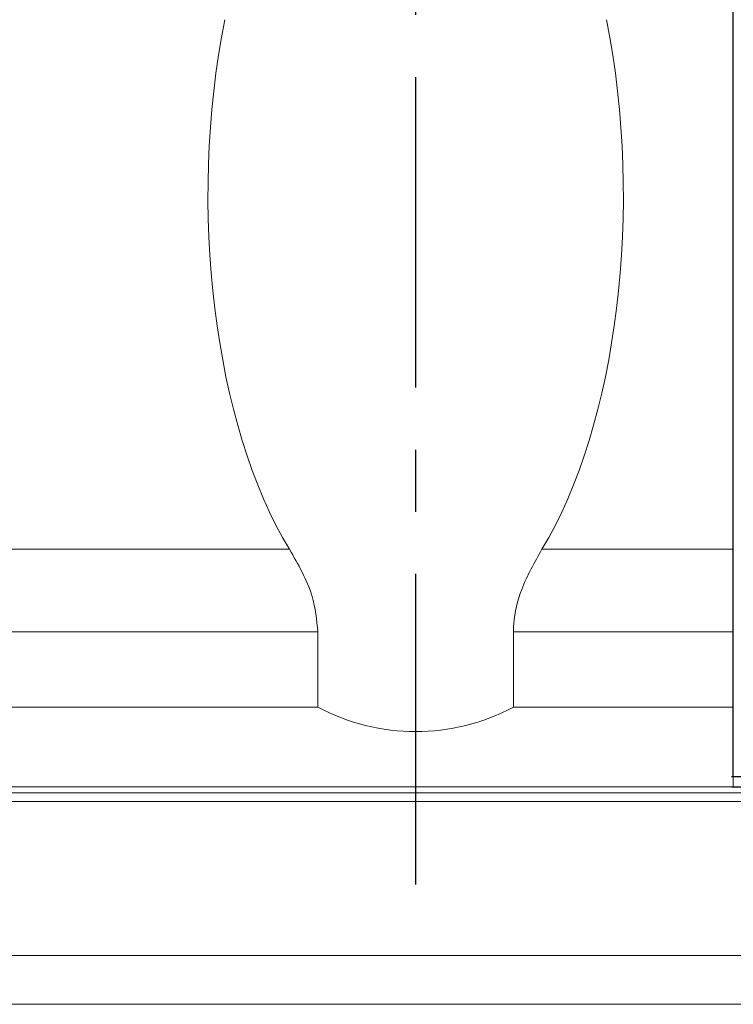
# Model space of a CAD drawing. Header units: millimetres. Extents: x 1334 to 1860, y 187 to 354.
# Tile 48 of 50: x 1768 to 1797, y 215 to 255. Entities that reach past the tile are written whole.
import ezdxf

# ---------------------------------------------------------------- set-up
doc = ezdxf.new("R2010")
doc.units = ezdxf.units.MM
doc.header["$LTSCALE"] = 2
doc.linetypes.add('CENTER', pattern=[10.16, 6.35, -1.27, 1.27, -1.27])
for name, color, linetype in [('2', 7, 'Continuous'), ('CL', 1, 'CENTER'), ('OUT', 3, 'Continuous')]:
    doc.layers.add(name, color=color, linetype=linetype)

msp = doc.modelspace()

# ---------------------------------------------------------------- linework, layer by layer
at = {"layer": '2', "color": 0, "linetype": 'Continuous'}
for p, q in [((1796.787, 223.941), (1796.787, 273.091)), ((1810.287, 223.941), (1796.707, 223.941)), ((1796.708, 223.541), (1810.287, 223.541))]:
    msp.add_line(p, q, dxfattribs=at)
at = {"layer": 'CL', "color": 0}
msp.add_line((1783.787, 219.541), (1783.787, 278.641), dxfattribs=at)
at = {"layer": 'OUT', "color": 0, "linetype": 'Continuous', "lineweight": 15}
for p, q in [((1796.787, 254.909), (1796.787, 233.248)), ((1708.953, 233.248), (1778.622, 233.248)), ((1788.953, 233.248), (1796.787, 233.248)), ((1796.787, 233.248), (1796.787, 229.867)), ((1779.787, 229.867), (1707.787, 229.867)), ((1779.787, 229.867), (1779.787, 226.791)), ((1787.787, 226.791), (1787.787, 229.867)), ((1796.787, 229.867), (1787.787, 229.867)), ((1796.787, 226.791), (1796.787, 229.867)), ((1779.787, 226.791), (1707.787, 226.791)), ((1796.787, 226.791), (1787.787, 226.791)), ((1796.787, 223.541), (1796.787, 226.791)), ((1796.787, 226.541), (1796.787, 223.541)), ((1796.787, 223.541), (1690.787, 223.541)), ((1634.529, 223.287), (1850.787, 223.287)), ((1634.75, 222.934), (1850.787, 222.934)), ((1636.391, 216.641), (1850.787, 216.641)), ((1580.787, 214.641), (1850.787, 214.641))]:
    msp.add_line(p, q, dxfattribs=at)
msp.add_arc((1783.787, 234.291), 8.5, 241.9275, 298.0725, dxfattribs=at)
for start_param, end_param in [(1.165689, 2.48844), (3.794745, 5.117497)]:
    msp.add_ellipse((1783.787, 247.724), major_axis=(0, 18.228), ratio=0.466308, start_param=start_param, end_param=end_param, dxfattribs=at)
for points, knots in [([(1779.787, 229.867), (1779.735, 230.363), (1779.643, 231.225), (1779.148, 232.34), (1778.799, 232.943), (1778.622, 233.248)], [0, 0, 0, 0, 0.39999, 0.69615, 1, 1, 1, 1]), ([(1788.953, 233.248), (1788.652, 232.72), (1788.121, 231.79), (1787.804, 230.571), (1787.79, 229.975), (1787.787, 229.867)], [0, 0, 0, 0, 0.517837, 0.912841, 1, 1, 1, 1])]:
    msp.add_open_spline(points, degree=3, knots=knots, dxfattribs=at)

doc.saveas('drawing.dxf')
